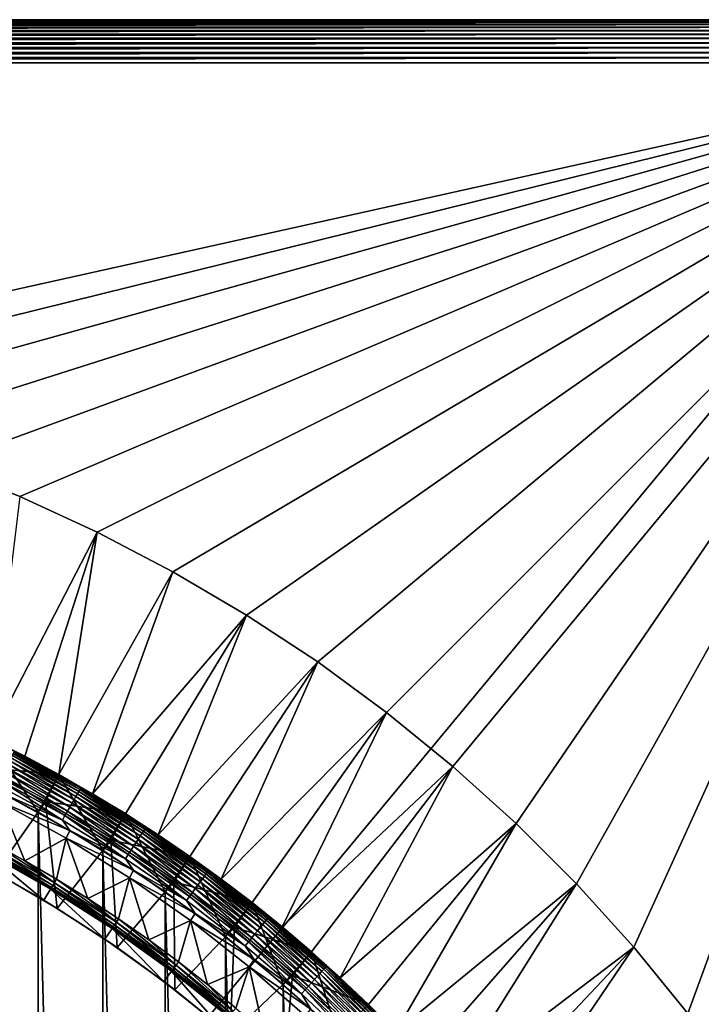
# Model space of a CAD drawing. Header units: metres. Extents: x -24 to 236, y -24 to 24.
# Tile 250 of 256: x 168 to 176, y 12 to 24. Entities that reach past the tile are written whole.
import ezdxf

# ---------------------------------------------------------------- set-up
doc = ezdxf.new("R2010")
doc.units = ezdxf.units.M
doc.layers.add('solid_10392024', color=7, linetype='CONTINUOUS')

msp = doc.modelspace()

# ---------------------------------------------------------------- linework, layer by layer
at = {"layer": 'solid_10392024'}
for points in [[(140.5, -23.5), (140.5, 23.5), (179.5, 23.5)], [(179.5, 23.5, 3.5), (179.5, 23.5), (140.5, 23.5)], [(179.5, -23.5), (140.5, -23.5), (179.5, 23.5)], [(140.5, 23.5, 3.5), (179.5, 23.5, 3.5), (140.5, 23.5)], [(140.5, 23.496433, 3.559608), (179.5, 23.5, 3.5), (140.5, 23.5, 3.5)], [(179.5, 23.496433, 3.559608), (179.5, 23.5, 3.5), (140.5, 23.496433, 3.559608)], [(179.5, 23.496433, 3.559608), (140.5, 23.496433, 3.559608), (140.5, 23.485615, 3.619071)], [(179.5, 23.485615, 3.619071), (179.5, 23.496433, 3.559608), (140.5, 23.485615, 3.619071)], [(179.5, 23.485615, 3.619071), (140.5, 23.485615, 3.619071), (140.5, 23.467701, 3.676794)], [(179.5, 23.467701, 3.676794), (179.5, 23.485615, 3.619071), (140.5, 23.467701, 3.676794)], [(179.5, 23.467701, 3.676794), (140.5, 23.467701, 3.676794), (140.5, 23.442953, 3.731934)], [(179.5, 23.442953, 3.731934), (179.5, 23.467701, 3.676794), (140.5, 23.442953, 3.731934)], [(179.5, 23.442953, 3.731934), (140.5, 23.442953, 3.731934), (140.5, 23.411732, 3.783684)], [(179.5, 23.411732, 3.783684), (179.5, 23.442953, 3.731934), (140.5, 23.411732, 3.783684)], [(179.5, 23.411732, 3.783684), (140.5, 23.411732, 3.783684), (140.5, 23.374496, 3.83129)], [(179.5, 23.374496, 3.83129), (179.5, 23.411732, 3.783684), (140.5, 23.374496, 3.83129)], [(179.5, 23.374496, 3.83129), (140.5, 23.374496, 3.83129), (140.5, 23.331787, 3.874055)], [(179.5, 23.331787, 3.874055), (179.5, 23.374496, 3.83129), (140.5, 23.331787, 3.874055)], [(179.5, 23.331787, 3.874055), (140.5, 23.331787, 3.874055), (140.5, 23.284231, 3.911355)], [(179.5, 23.284231, 3.911355), (179.5, 23.331787, 3.874055), (140.5, 23.284231, 3.911355)], [(179.5, 23.284231, 3.911355), (140.5, 23.284231, 3.911355), (140.5, 23.232523, 3.942644)], [(179.5, 23.232523, 3.942644), (179.5, 23.284231, 3.911355), (140.5, 23.232523, 3.942644)], [(179.5, 23.232523, 3.942644), (140.5, 23.232523, 3.942644), (140.5, 23.177416, 3.967465)], [(179.5, 23.177416, 3.967465), (179.5, 23.232523, 3.942644), (140.5, 23.177416, 3.967465)], [(179.5, 23.177416, 3.967465), (140.5, 23.177416, 3.967465), (140.5, 23.119717, 3.985456)], [(179.5, 23.119717, 3.985456), (179.5, 23.177416, 3.967465), (140.5, 23.119717, 3.985456)], [(179.5, 23.119717, 3.985456), (140.5, 23.119717, 3.985456), (140.5, 23.060268, 3.996354)], [(179.5, 23.060268, 3.996354), (179.5, 23.119717, 3.985456), (140.5, 23.060268, 3.996354)], [(179.5, 23.060268, 3.996354), (140.5, 23, 4), (179.5, 23, 4)], [(179.5, 23.060268, 3.996354), (140.5, 23.060268, 3.996354), (140.5, 23, 4)], [(162.960419, 19.324549, 4), (179.5, 23, 4), (140.5, 23, 4)], [(162.960419, 19.324549, 4), (163.935333, 19.149815, 4), (179.5, 23, 4)], [(163.935333, 19.149815, 4), (164.900192, 18.925922, 4), (179.5, 23, 4)], [(164.900192, 18.925922, 4), (165.852524, 18.653429, 4), (179.5, 23, 4)], [(165.852524, 18.653429, 4), (166.789871, 18.333033, 4), (179.5, 23, 4)], [(166.789871, 18.333033, 4), (167.709717, 17.965597, 4), (179.5, 23, 4)], [(167.709717, 17.965597, 4), (168.609726, 17.552065, 4), (179.5, 23, 4)], [(168.609726, 17.552065, 4), (169.48761, 17.093491, 4), (179.5, 23, 4)], [(169.48761, 17.093491, 4), (170.341187, 16.591028, 4), (179.5, 23, 4)], [(170.341187, 16.591028, 4), (171.168259, 16.045946, 4), (179.5, 23, 4)], [(171.168259, 16.045946, 4), (171.966705, 15.459634, 4), (179.5, 23, 4)], [(171.966705, 15.459634, 4), (172.734375, 14.833675, 4), (179.5, 23, 4)], [(172.734375, 14.833675, 4), (173.469315, 14.169675, 4), (179.5, 23, 4)], [(173.469315, 14.169675, 4), (174.169678, 13.469319, 4), (179.5, 23, 4)], [(174.169678, 13.469319, 4), (174.833679, 12.73438, 4), (179.5, 23, 4)], [(174.833679, 12.73438, 4), (175.459641, 11.966712, 4), (179.5, 23, 4)], [(175.459641, 11.966712, 4), (176.045944, 11.168262, 4), (179.5, 23, 4)], [(167.709686, 17.965609, 4.5), (167.709717, 17.965597, 4), (166.789871, 18.333033, 4)], [(167.368622, 15.153409, 7.2), (168.609711, 17.552074, 4.5), (167.709686, 17.965609, 4.5)], [(168.609711, 17.552074, 4.5), (167.709717, 17.965597, 4), (167.709686, 17.965609, 4.5)], [(168.609711, 17.552074, 4.5), (168.609726, 17.552065, 4), (167.709717, 17.965597, 4)], [(167.368622, 15.153409, 7.2), (167.769409, 14.951882, 7.2), (168.609711, 17.552074, 4.5)], [(167.769409, 14.951882, 7.2), (168.164688, 14.739758, 7.2), (168.609711, 17.552074, 4.5)], [(168.164688, 14.739758, 7.2), (169.487625, 17.093496, 4.5), (168.609711, 17.552074, 4.5)], [(169.487625, 17.093496, 4.5), (168.609726, 17.552065, 4), (168.609711, 17.552074, 4.5)], [(169.487625, 17.093496, 4.5), (169.48761, 17.093491, 4), (168.609726, 17.552065, 4)], [(168.164688, 14.739758, 7.2), (168.554169, 14.517186, 7.2), (169.487625, 17.093496, 4.5)], [(168.554169, 14.517186, 7.2), (170.341232, 16.591002, 4.5), (169.487625, 17.093496, 4.5)], [(170.341232, 16.591002, 4.5), (169.48761, 17.093491, 4), (169.487625, 17.093496, 4.5)], [(170.341232, 16.591002, 4.5), (170.341187, 16.591028, 4), (169.48761, 17.093491, 4)], [(168.554169, 14.517186, 7.2), (168.937592, 14.284325, 7.2), (170.341232, 16.591002, 4.5)], [(168.937592, 14.284325, 7.2), (169.314682, 14.04134, 7.2), (170.341232, 16.591002, 4.5)], [(169.314682, 14.04134, 7.2), (171.168335, 16.045895, 4.5), (170.341232, 16.591002, 4.5)], [(171.168335, 16.045895, 4.5), (171.168259, 16.045946, 4), (170.341187, 16.591028, 4)], [(171.168335, 16.045895, 4.5), (170.341187, 16.591028, 4), (170.341232, 16.591002, 4.5)], [(169.314682, 14.04134, 7.2), (169.685165, 13.788402, 7.2), (171.168335, 16.045895, 4.5)], [(169.685165, 13.788402, 7.2), (170.048798, 13.525691, 7.2), (171.168335, 16.045895, 4.5)], [(170.048798, 13.525691, 7.2), (171.96666, 15.459679, 4.5), (171.168335, 16.045895, 4.5)], [(171.96666, 15.459679, 4.5), (171.966705, 15.459634, 4), (171.168259, 16.045946, 4)], [(171.96666, 15.459679, 4.5), (171.168259, 16.045946, 4), (171.168335, 16.045895, 4.5)], [(170.048798, 13.525691, 7.2), (170.405289, 13.253394, 7.2), (171.96666, 15.459679, 4.5)], [(170.405289, 13.253394, 7.2), (170.75441, 12.971703, 7.2), (171.96666, 15.459679, 4.5)], [(170.75441, 12.971703, 7.2), (172.734299, 14.833749, 4.5), (171.96666, 15.459679, 4.5)], [(172.734299, 14.833749, 4.5), (171.966705, 15.459634, 4), (171.96666, 15.459679, 4.5)], [(172.734299, 14.833749, 4.5), (172.734375, 14.833675, 4), (171.966705, 15.459634, 4)], [(167.769409, 14.951882, 31.4), (167.368622, 15.153409, 7.2), (166.962631, 15.344196, 7.2)], [(166.962631, 15.344196, 31.4), (167.769409, 14.951882, 31.4), (166.962631, 15.344196, 7.2)], [(167.648117, 15.010283, 31.459608), (167.769409, 14.951882, 31.4), (166.962631, 15.344196, 31.4)], [(167.922241, 14.302468, 45.650002), (167.368744, 15.153356, 45.150002), (167.150024, 14.703731, 45.650002)], [(167.23204, 14.830615, 32.650002), (167.366119, 15.154625, 32.650002), (168.162323, 14.741063, 32.650002)], [(167.368744, 15.153356, 45.150002), (168.162323, 14.741063, 32.650002), (167.366119, 15.154625, 32.650002)], [(167.769409, 14.951882, 31.4), (167.769409, 14.951882, 7.2), (167.368622, 15.153409, 7.2)], [(167.368744, 15.153356, 45.150002), (168.164536, 14.73984, 45.150002), (168.162323, 14.741063, 32.650002)], [(167.922241, 14.302468, 45.650002), (168.164536, 14.73984, 45.150002), (167.368744, 15.153356, 45.150002)], [(167.62384, 14.96263, 31.631933), (168.396469, 14.543123, 31.631933), (167.635071, 14.984681, 31.576794)], [(167.635071, 14.984681, 31.576794), (168.408844, 14.564556, 31.576794), (167.643204, 15.000643, 31.519072)], [(168.396469, 14.543123, 31.631933), (168.408844, 14.564556, 31.576794), (167.635071, 14.984681, 31.576794)], [(167.643204, 15.000643, 31.519072), (168.417801, 14.58007, 31.519072), (167.648117, 15.010283, 31.459608)], [(168.408844, 14.564556, 31.576794), (168.417801, 14.58007, 31.519072), (167.643204, 15.000643, 31.519072)], [(167.648117, 15.010283, 31.459608), (168.423218, 14.58944, 31.459608), (167.769409, 14.951882, 31.4)], [(168.417801, 14.58007, 31.519072), (168.423218, 14.58944, 31.459608), (167.648117, 15.010283, 31.459608)], [(167.551788, 14.821209, 31.811354), (168.317108, 14.405666, 31.811354), (167.57338, 14.863582, 31.774055)], [(167.57338, 14.863582, 31.774055), (168.340897, 14.446852, 31.774055), (167.592758, 14.901635, 31.731291)], [(168.317108, 14.405666, 31.811354), (168.340897, 14.446852, 31.774055), (167.57338, 14.863582, 31.774055)], [(167.592758, 14.901635, 31.731291), (168.362244, 14.483838, 31.731291), (167.609665, 14.934813, 31.683683)], [(168.340897, 14.446852, 31.774055), (168.362244, 14.483838, 31.731291), (167.592758, 14.901635, 31.731291)], [(167.609665, 14.934813, 31.683683), (168.380859, 14.516086, 31.683683), (167.62384, 14.96263, 31.631933)], [(168.362244, 14.483838, 31.731291), (168.380859, 14.516086, 31.683683), (167.609665, 14.934813, 31.683683)], [(168.380859, 14.516086, 31.683683), (168.396469, 14.543123, 31.631933), (167.62384, 14.96263, 31.631933)], [(168.554169, 14.517186, 31.4), (168.164688, 14.739758, 7.2), (167.769409, 14.951882, 7.2)], [(167.769409, 14.951882, 31.4), (168.554169, 14.517186, 31.4), (167.769409, 14.951882, 7.2)], [(168.423218, 14.58944, 31.459608), (168.554169, 14.517186, 31.4), (167.769409, 14.951882, 31.4)], [(168.010498, 14.425051, 32.650002), (167.23204, 14.830615, 32.650002), (168.162323, 14.741063, 32.650002)], [(167.428589, 13.603901, 33.650002), (167.23204, 14.830615, 32.650002), (168.010498, 14.425051, 32.650002)], [(167.503296, 14.726035, 31.867466), (168.263702, 14.313162, 31.867466), (167.528305, 14.775135, 31.842644)], [(167.528305, 14.775135, 31.842644), (168.29126, 14.360886, 31.842644), (167.551788, 14.821209, 31.811354)], [(168.263702, 14.313162, 31.867466), (168.29126, 14.360886, 31.842644), (167.528305, 14.775135, 31.842644)], [(168.29126, 14.360886, 31.842644), (168.317108, 14.405666, 31.811354), (167.551788, 14.821209, 31.811354)], [(168.010498, 14.425051, 32.650002), (168.162323, 14.741063, 32.650002), (168.935532, 14.285612, 32.650002)], [(168.164536, 14.73984, 45.150002), (168.935532, 14.285612, 32.650002), (168.162323, 14.741063, 32.650002)], [(170.75441, 12.971703, 7.2), (171.095917, 12.680818, 7.2), (172.734299, 14.833749, 4.5)], [(171.095917, 12.680818, 7.2), (171.42955, 12.380944, 7.2), (172.734299, 14.833749, 4.5)], [(171.42955, 12.380944, 7.2), (173.469315, 14.169683, 4.5), (172.734299, 14.833749, 4.5)], [(173.469315, 14.169683, 4.5), (172.734375, 14.833675, 4), (172.734299, 14.833749, 4.5)], [(173.469315, 14.169683, 4.5), (173.469315, 14.169675, 4), (172.734375, 14.833675, 4)], [(167.922241, -14.302468, 45.650002), (167.922241, 14.302468, 45.650002), (167.150024, 14.703731, 45.650002)], [(167.150024, -14.703731, 45.650002), (167.922241, -14.302468, 45.650002), (167.150024, 14.703731, 45.650002)], [(167.450104, 14.621656, 31.896355), (168.205139, 14.211709, 31.896355), (167.477097, 14.674624, 31.885456)], [(167.477097, 14.674624, 31.885456), (168.234863, 14.263193, 31.885456), (167.503296, 14.726035, 31.867466)], [(168.205139, 14.211709, 31.896355), (168.234863, 14.263193, 31.885456), (167.477097, 14.674624, 31.885456)], [(168.234863, 14.263193, 31.885456), (168.263702, 14.313162, 31.867466), (167.503296, 14.726035, 31.867466)], [(168.672516, 13.860375, 45.650002), (168.164536, 14.73984, 45.150002), (167.922241, 14.302468, 45.650002)], [(168.164536, 14.73984, 45.150002), (168.937683, 14.284269, 45.150002), (168.935532, 14.285612, 32.650002)], [(168.672516, 13.860375, 45.650002), (168.937683, 14.284269, 45.150002), (168.164536, 14.73984, 45.150002)], [(168.554169, 14.517186, 31.4), (168.554169, 14.517186, 7.2), (168.164688, 14.739758, 7.2)], [(167.450104, 14.621656, 31.896355), (167.531235, 14.512166, 31.9), (168.205139, 14.211709, 31.896355)], [(168.362244, 14.483838, 31.731291), (169.10881, 14.026342, 31.731291), (168.380859, 14.516086, 31.683683)], [(168.380859, 14.516086, 31.683683), (169.129089, 14.057571, 31.683683), (168.396469, 14.543123, 31.631933)], [(169.10881, 14.026342, 31.731291), (169.129089, 14.057571, 31.683683), (168.380859, 14.516086, 31.683683)], [(168.396469, 14.543123, 31.631933), (169.146103, 14.083755, 31.631933), (168.408844, 14.564556, 31.576794)], [(169.129089, 14.057571, 31.683683), (169.146103, 14.083755, 31.631933), (168.396469, 14.543123, 31.631933)], [(168.408844, 14.564556, 31.576794), (169.159576, 14.10451, 31.576794), (168.417801, 14.58007, 31.519072)], [(169.146103, 14.083755, 31.631933), (169.159576, 14.10451, 31.576794), (168.408844, 14.564556, 31.576794)], [(168.417801, 14.58007, 31.519072), (169.169327, 14.119534, 31.519072), (168.423218, 14.58944, 31.459608)], [(169.159576, 14.10451, 31.576794), (169.169327, 14.119534, 31.519072), (168.417801, 14.58007, 31.519072)], [(168.423218, 14.58944, 31.459608), (169.175232, 14.128609, 31.459608), (168.554169, 14.517186, 31.4)], [(169.169327, 14.119534, 31.519072), (169.175232, 14.128609, 31.459608), (168.423218, 14.58944, 31.459608)], [(169.314682, 14.04134, 31.4), (168.937592, 14.284325, 7.2), (168.554169, 14.517186, 7.2)], [(168.554169, 14.517186, 31.4), (169.314682, 14.04134, 31.4), (168.554169, 14.517186, 7.2)], [(169.175232, 14.128609, 31.459608), (169.314682, 14.04134, 31.4), (168.554169, 14.517186, 31.4)], [(167.393341, 13.945332, 31.092821), (167.768265, 13.74001, 31.092821), (167.492752, 14.419477, 31.9)], [(168.146118, 13.186762, 33.650002), (167.428589, 13.603901, 33.650002), (168.010498, 14.425051, 32.650002)], [(167.492752, 14.419477, 31.9), (168.293182, 14.09061, 31.9), (167.531235, 14.512166, 31.9)], [(167.492752, 14.419477, 31.9), (168.24939, 14.000347, 31.9), (168.293182, 14.09061, 31.9)], [(167.768265, 13.74001, 31.092821), (168.24939, 14.000347, 31.9), (167.492752, 14.419477, 31.9)], [(168.205139, 14.211709, 31.896355), (167.531235, 14.512166, 31.9), (168.293182, 14.09061, 31.9)], [(168.7659, 13.978873, 32.650002), (168.010498, 14.425051, 32.650002), (168.935532, 14.285612, 32.650002)], [(168.146118, 13.186762, 33.650002), (168.010498, 14.425051, 32.650002), (168.7659, 13.978873, 32.650002)], [(168.29126, 14.360886, 31.842644), (169.031494, 13.907273, 31.842644), (168.317108, 14.405666, 31.811354)], [(168.317108, 14.405666, 31.811354), (169.059647, 13.95064, 31.811354), (168.340897, 14.446852, 31.774055)], [(169.031494, 13.907273, 31.842644), (169.059647, 13.95064, 31.811354), (168.317108, 14.405666, 31.811354)], [(168.340897, 14.446852, 31.774055), (169.085556, 13.990524, 31.774055), (168.362244, 14.483838, 31.731291)], [(169.059647, 13.95064, 31.811354), (169.085556, 13.990524, 31.774055), (168.340897, 14.446852, 31.774055)], [(169.085556, 13.990524, 31.774055), (169.10881, 14.026342, 31.731291), (168.362244, 14.483838, 31.731291)], [(168.672516, -13.860375, 45.650002), (168.672516, 13.860375, 45.650002), (167.922241, 14.302468, 45.650002)], [(167.922241, -14.302468, 45.650002), (168.672516, -13.860375, 45.650002), (167.922241, 14.302468, 45.650002)], [(168.234863, 14.263193, 31.885456), (168.970047, 13.812667, 31.885456), (168.263702, 14.313162, 31.867466)], [(168.263702, 14.313162, 31.867466), (169.00148, 13.861057, 31.867466), (168.29126, 14.360886, 31.842644)], [(168.970047, 13.812667, 31.885456), (169.00148, 13.861057, 31.867466), (168.263702, 14.313162, 31.867466)], [(169.00148, 13.861057, 31.867466), (169.031494, 13.907273, 31.842644), (168.29126, 14.360886, 31.842644)], [(169.397766, 13.379261, 45.650002), (168.937683, 14.284269, 45.150002), (168.672516, 13.860375, 45.650002)], [(168.7659, 13.978873, 32.650002), (168.935532, 14.285612, 32.650002), (169.683289, 13.78972, 32.650002)], [(168.937683, 14.284269, 45.150002), (169.683289, 13.78972, 32.650002), (168.935532, 14.285612, 32.650002)], [(169.314682, 14.04134, 31.4), (169.314682, 14.04134, 7.2), (168.937592, 14.284325, 7.2)], [(168.937683, 14.284269, 45.150002), (169.685104, 13.78845, 45.150002), (169.683289, 13.78972, 32.650002)], [(169.397766, 13.379261, 45.650002), (169.685104, 13.78845, 45.150002), (168.937683, 14.284269, 45.150002)], [(168.205139, 14.211709, 31.896355), (168.937668, 13.762809, 31.896355), (168.234863, 14.263193, 31.885456)], [(168.205139, 14.211709, 31.896355), (168.293182, 14.09061, 31.9), (168.937668, 13.762809, 31.896355)], [(168.937668, 13.762809, 31.896355), (168.970047, 13.812667, 31.885456), (168.234863, 14.263193, 31.885456)], [(171.42955, 12.380944, 7.2), (171.755096, 12.072296, 7.2), (173.469315, 14.169683, 4.5)], [(171.755096, 12.072296, 7.2), (172.072296, 11.755091, 7.2), (173.469315, 14.169683, 4.5)], [(172.072296, 11.755091, 7.2), (174.169724, 13.46928, 4.5), (173.469315, 14.169683, 4.5)], [(174.169724, 13.46928, 4.5), (173.469315, 14.169675, 4), (173.469315, 14.169683, 4.5)], [(174.169724, 13.46928, 4.5), (174.169678, 13.469319, 4), (173.469315, 14.169675, 4)], [(168.24939, 14.000347, 31.9), (169.031799, 13.628978, 31.9), (168.293182, 14.09061, 31.9)], [(168.937668, 13.762809, 31.896355), (168.293182, 14.09061, 31.9), (169.031799, 13.628978, 31.9)], [(169.10881, 14.026342, 31.731291), (169.830414, 13.530401, 31.731291), (169.129089, 14.057571, 31.683683)], [(169.129089, 14.057571, 31.683683), (169.852295, 13.560526, 31.683683), (169.146103, 14.083755, 31.631933)], [(169.830414, 13.530401, 31.731291), (169.852295, 13.560526, 31.683683), (169.129089, 14.057571, 31.683683)], [(169.146103, 14.083755, 31.631933), (169.870651, 13.585784, 31.631933), (169.159576, 14.10451, 31.576794)], [(169.852295, 13.560526, 31.683683), (169.870651, 13.585784, 31.631933), (169.146103, 14.083755, 31.631933)], [(169.159576, 14.10451, 31.576794), (169.885193, 13.605805, 31.576794), (169.169327, 14.119534, 31.519072)], [(169.870651, 13.585784, 31.631933), (169.885193, 13.605805, 31.576794), (169.159576, 14.10451, 31.576794)], [(169.169327, 14.119534, 31.519072), (169.895721, 13.620298, 31.519072), (169.175232, 14.128609, 31.459608)], [(169.885193, 13.605805, 31.576794), (169.895721, 13.620298, 31.519072), (169.169327, 14.119534, 31.519072)], [(169.175232, 14.128609, 31.459608), (169.902084, 13.629051, 31.459608), (169.314682, 14.04134, 31.4)], [(169.895721, 13.620298, 31.519072), (169.902084, 13.629051, 31.459608), (169.175232, 14.128609, 31.459608)], [(168.113052, 13.484003, 30.999844), (167.393341, 13.945332, 31.092821), (167.371155, 13.90346, 30.999844)], [(168.113052, 13.484003, 30.999844), (167.768265, 13.74001, 31.092821), (167.393341, 13.945332, 31.092821)], [(167.768265, 13.74001, 31.092821), (168.137482, 13.524612, 31.092821), (168.24939, 14.000347, 31.9)], [(168.137482, 13.524612, 31.092821), (168.500748, 13.299294, 31.092821), (168.24939, 14.000347, 31.9)], [(168.840256, 12.73184, 33.650002), (168.146118, 13.186762, 33.650002), (168.7659, 13.978873, 32.650002)], [(168.24939, 14.000347, 31.9), (168.983109, 13.541283, 31.9), (169.031799, 13.628978, 31.9)], [(168.500748, 13.299294, 31.092821), (168.983109, 13.541283, 31.9), (168.24939, 14.000347, 31.9)], [(169.49704, 13.492816, 32.650002), (168.7659, 13.978873, 32.650002), (169.683289, 13.78972, 32.650002)], [(168.840256, 12.73184, 33.650002), (168.7659, 13.978873, 32.650002), (169.49704, 13.492816, 32.650002)], [(169.031494, 13.907273, 31.842644), (169.746964, 13.415543, 31.842644), (169.059647, 13.95064, 31.811354)], [(169.059647, 13.95064, 31.811354), (169.777359, 13.457376, 31.811354), (169.085556, 13.990524, 31.774055)], [(169.746964, 13.415543, 31.842644), (169.777359, 13.457376, 31.811354), (169.059647, 13.95064, 31.811354)], [(169.085556, 13.990524, 31.774055), (169.805313, 13.49585, 31.774055), (169.10881, 14.026342, 31.731291)], [(169.777359, 13.457376, 31.811354), (169.805313, 13.49585, 31.774055), (169.085556, 13.990524, 31.774055)], [(169.805313, 13.49585, 31.774055), (169.830414, 13.530401, 31.731291), (169.10881, 14.026342, 31.731291)], [(170.048798, 13.525691, 31.4), (169.685165, 13.788402, 7.2), (169.314682, 14.04134, 7.2)], [(169.314682, 14.04134, 31.4), (170.048798, 13.525691, 31.4), (169.314682, 14.04134, 7.2)], [(169.902084, 13.629051, 31.459608), (170.048798, 13.525691, 31.4), (169.314682, 14.04134, 31.4)], [(167.991257, 13.281178, 30.592821), (167.330612, 13.826949, 30.592821), (167.260193, 13.694507, 30.592821)], [(167.33316, 13.831803, 30.69735), (167.330612, 13.826949, 30.592821), (168.06839, 13.409826, 30.592821)], [(167.991257, 13.281178, 30.592821), (168.06839, 13.409826, 30.592821), (167.330612, 13.826949, 30.592821)], [(167.340836, 13.84629, 30.800835), (167.33316, 13.831803, 30.69735), (168.071243, 13.414509, 30.69735)], [(168.071243, 13.414509, 30.69735), (167.33316, 13.831803, 30.69735), (168.06839, 13.409826, 30.592821)], [(167.353546, 13.870263, 30.902037), (167.340836, 13.84629, 30.800835), (168.079697, 13.428557, 30.800835)], [(168.079697, 13.428557, 30.800835), (167.340836, 13.84629, 30.800835), (168.071243, 13.414509, 30.69735)], [(167.371155, 13.90346, 30.999844), (167.353546, 13.870263, 30.902037), (168.093689, 13.451808, 30.902037)], [(168.093689, 13.451808, 30.902037), (167.353546, 13.870263, 30.902037), (168.079697, 13.428557, 30.800835)], [(168.113052, 13.484003, 30.999844), (167.371155, 13.90346, 30.999844), (168.093689, 13.451808, 30.902037)], [(169.397766, -13.379261, 45.650002), (169.397766, 13.379261, 45.650002), (168.672516, 13.860375, 45.650002)], [(168.672516, -13.860375, 45.650002), (169.397766, -13.379261, 45.650002), (168.672516, 13.860375, 45.650002)], [(168.970047, 13.812667, 31.885456), (169.680664, 13.324281, 31.885456), (169.00148, 13.861057, 31.867466)], [(169.00148, 13.861057, 31.867466), (169.714569, 13.37096, 31.867466), (169.031494, 13.907273, 31.842644)], [(169.680664, 13.324281, 31.885456), (169.714569, 13.37096, 31.867466), (169.00148, 13.861057, 31.867466)], [(169.714569, 13.37096, 31.867466), (169.746964, 13.415543, 31.842644), (169.031494, 13.907273, 31.842644)], [(168.113052, 13.484003, 30.999844), (168.137482, 13.524612, 31.092821), (167.768265, 13.74001, 31.092821)], [(168.937668, 13.762809, 31.896355), (169.645706, 13.276186, 31.896355), (168.970047, 13.812667, 31.885456)], [(168.937668, 13.762809, 31.896355), (169.031799, 13.628978, 31.9), (169.645706, 13.276186, 31.896355)], [(169.645706, 13.276186, 31.896355), (169.680664, 13.324281, 31.885456), (168.970047, 13.812667, 31.885456)], [(170.096527, 12.860106, 45.650002), (169.685104, 13.78845, 45.150002), (169.397766, 13.379261, 45.650002)], [(169.49704, 13.492816, 32.650002), (169.683289, 13.78972, 32.650002), (170.40358, 13.254736, 32.650002)], [(169.685104, 13.78845, 45.150002), (170.40358, 13.254736, 32.650002), (169.683289, 13.78972, 32.650002)], [(169.685104, 13.78845, 45.150002), (170.405273, 13.253407, 45.150002), (170.40358, 13.254736, 32.650002)], [(170.096527, 12.860106, 45.650002), (170.405273, 13.253407, 45.150002), (169.685104, 13.78845, 45.150002)], [(170.048798, 13.525691, 31.4), (170.048798, 13.525691, 7.2), (169.685165, 13.788402, 7.2)], [(167.991257, 13.281178, 30.592821), (167.260193, 13.694507, 30.592821), (167.428589, 13.603901, 33.650002)], [(167.991257, 13.281178, 30.592821), (167.428589, 13.603901, 33.650002), (168.146118, 13.186762, 33.650002)], [(168.983109, 13.541283, 31.9), (169.744797, 13.128646, 31.9), (169.031799, 13.628978, 31.9)], [(169.645706, 13.276186, 31.896355), (169.031799, 13.628978, 31.9), (169.744797, 13.128646, 31.9)], [(169.870651, 13.585784, 31.631933), (170.568146, 13.050575, 31.631933), (169.885193, 13.605805, 31.576794)], [(169.885193, 13.605805, 31.576794), (170.583725, 13.069808, 31.576794), (169.895721, 13.620298, 31.519072)], [(170.568146, 13.050575, 31.631933), (170.583725, 13.069808, 31.576794), (169.885193, 13.605805, 31.576794)], [(169.895721, 13.620298, 31.519072), (170.595001, 13.083731, 31.519072), (169.902084, 13.629051, 31.459608)], [(170.583725, 13.069808, 31.576794), (170.595001, 13.083731, 31.519072), (169.895721, 13.620298, 31.519072)], [(169.902084, 13.629051, 31.459608), (170.601807, 13.092138, 31.459608), (170.048798, 13.525691, 31.4)], [(170.595001, 13.083731, 31.519072), (170.601807, 13.092138, 31.459608), (169.902084, 13.629051, 31.459608)], [(168.113052, 13.484003, 30.999844), (168.093689, 13.451808, 30.902037), (168.810074, 12.993896, 30.902037)], [(168.831161, 13.024996, 30.999844), (168.137482, 13.524612, 31.092821), (168.113052, 13.484003, 30.999844)], [(168.831161, 13.024996, 30.999844), (168.113052, 13.484003, 30.999844), (168.810074, 12.993896, 30.902037)], [(168.831161, 13.024996, 30.999844), (168.500748, 13.299294, 31.092821), (168.137482, 13.524612, 31.092821)], [(168.500748, 13.299294, 31.092821), (168.857758, 13.064222, 31.092821), (168.983109, 13.541283, 31.9)], [(169.508987, 12.240474, 33.650002), (168.840256, 12.73184, 33.650002), (169.49704, 13.492816, 32.650002)], [(168.857758, 13.064222, 31.092821), (169.208282, 12.819569, 31.092821), (168.983109, 13.541283, 31.9)], [(168.983109, 13.541283, 31.9), (169.690857, 13.044147, 31.9), (169.744797, 13.128646, 31.9)], [(169.208282, 12.819569, 31.092821), (169.690857, 13.044147, 31.9), (168.983109, 13.541283, 31.9)], [(170.200882, 12.968891, 32.650002), (169.49704, 13.492816, 32.650002), (170.40358, 13.254736, 32.650002)], [(169.508987, 12.240474, 33.650002), (169.49704, 13.492816, 32.650002), (170.200882, 12.968891, 32.650002)], [(169.777359, 13.457376, 31.811354), (170.468262, 12.927226, 31.811354), (169.805313, 13.49585, 31.774055)], [(169.805313, 13.49585, 31.774055), (170.498184, 12.964184, 31.774055), (169.830414, 13.530401, 31.731291)], [(170.468262, 12.927226, 31.811354), (170.498184, 12.964184, 31.774055), (169.805313, 13.49585, 31.774055)], [(169.830414, 13.530401, 31.731291), (170.52507, 12.997375, 31.731291), (169.852295, 13.560526, 31.683683)], [(170.498184, 12.964184, 31.774055), (170.52507, 12.997375, 31.731291), (169.830414, 13.530401, 31.731291)], [(169.852295, 13.560526, 31.683683), (170.548492, 13.026312, 31.683683), (169.870651, 13.585784, 31.631933)], [(170.52507, 12.997375, 31.731291), (170.548492, 13.026312, 31.683683), (169.852295, 13.560526, 31.683683)], [(170.548492, 13.026312, 31.683683), (170.568146, 13.050575, 31.631933), (169.870651, 13.585784, 31.631933)], [(170.75441, 12.971703, 31.4), (170.405289, 13.253394, 7.2), (170.048798, 13.525691, 7.2)], [(170.048798, 13.525691, 31.4), (170.75441, 12.971703, 31.4), (170.048798, 13.525691, 7.2)], [(170.601807, 13.092138, 31.459608), (170.75441, 12.971703, 31.4), (170.048798, 13.525691, 31.4)], [(168.698349, 12.82922, 30.592821), (168.06839, 13.409826, 30.592821), (167.991257, 13.281178, 30.592821)], [(168.071243, 13.414509, 30.69735), (168.06839, 13.409826, 30.592821), (168.782516, 12.953371, 30.592821)], [(168.698349, 12.82922, 30.592821), (168.782516, 12.953371, 30.592821), (168.06839, 13.409826, 30.592821)], [(168.079697, 13.428557, 30.800835), (168.071243, 13.414509, 30.69735), (168.785645, 12.957867, 30.69735)], [(168.785645, 12.957867, 30.69735), (168.071243, 13.414509, 30.69735), (168.782516, 12.953371, 30.592821)], [(168.093689, 13.451808, 30.902037), (168.079697, 13.428557, 30.800835), (168.794846, 12.971437, 30.800835)], [(168.794846, 12.971437, 30.800835), (168.079697, 13.428557, 30.800835), (168.785645, 12.957867, 30.69735)], [(168.810074, 12.993896, 30.902037), (168.093689, 13.451808, 30.902037), (168.794846, 12.971437, 30.800835)], [(170.096527, -12.860106, 45.650002), (170.096527, 12.860106, 45.650002), (169.397766, 13.379261, 45.650002)], [(169.397766, -13.379261, 45.650002), (170.096527, -12.860106, 45.650002), (169.397766, 13.379261, 45.650002)], [(169.680664, 13.324281, 31.885456), (170.364731, 12.799374, 31.885456), (169.714569, 13.37096, 31.867466)], [(169.714569, 13.37096, 31.867466), (170.401047, 12.844214, 31.867466), (169.746964, 13.415543, 31.842644)], [(170.364731, 12.799374, 31.885456), (170.401047, 12.844214, 31.867466), (169.714569, 13.37096, 31.867466)], [(169.746964, 13.415543, 31.842644), (170.435715, 12.88704, 31.842644), (169.777359, 13.457376, 31.811354)], [(170.401047, 12.844214, 31.867466), (170.435715, 12.88704, 31.842644), (169.746964, 13.415543, 31.842644)], [(170.435715, 12.88704, 31.842644), (170.468262, 12.927226, 31.811354), (169.777359, 13.457376, 31.811354)], [(172.072296, 11.755091, 7.2), (172.380951, 11.429554, 7.2), (174.169724, 13.46928, 4.5)], [(172.380951, 11.429554, 7.2), (172.680817, 11.095917, 7.2), (174.169724, 13.46928, 4.5)], [(172.680817, 11.095917, 7.2), (174.833694, 12.734358, 4.5), (174.169724, 13.46928, 4.5)], [(174.833694, 12.734358, 4.5), (174.833679, 12.73438, 4), (174.169678, 13.469319, 4)], [(174.833694, 12.734358, 4.5), (174.169678, 13.469319, 4), (174.169724, 13.46928, 4.5)], [(168.698349, 12.82922, 30.592821), (167.991257, 13.281178, 30.592821), (168.146118, 13.186762, 33.650002)], [(168.831161, 13.024996, 30.999844), (168.857758, 13.064222, 31.092821), (168.500748, 13.299294, 31.092821)], [(169.645706, 13.276186, 31.896355), (170.327316, 12.753174, 31.896355), (169.680664, 13.324281, 31.885456)], [(169.645706, 13.276186, 31.896355), (169.744797, 13.128646, 31.9), (170.327316, 12.753174, 31.896355)], [(170.327316, 12.753174, 31.896355), (170.364731, 12.799374, 31.885456), (169.680664, 13.324281, 31.885456)], [(168.698349, 12.82922, 30.592821), (168.146118, 13.186762, 33.650002), (168.840256, 12.73184, 33.650002)], [(170.766663, 12.304524, 45.650002), (170.405273, 13.253407, 45.150002), (170.096527, 12.860106, 45.650002)], [(170.200882, 12.968891, 32.650002), (170.40358, 13.254736, 32.650002), (171.094391, 12.682141, 32.650002)], [(170.405273, 13.253407, 45.150002), (171.094391, 12.682141, 32.650002), (170.40358, 13.254736, 32.650002)], [(170.405273, 13.253407, 45.150002), (171.095932, 12.680799, 45.150002), (171.094391, 12.682141, 32.650002)], [(170.766663, 12.304524, 45.650002), (171.095932, 12.680799, 45.150002), (170.405273, 13.253407, 45.150002)], [(170.75441, 12.971703, 31.4), (170.75441, 12.971703, 7.2), (170.405289, 13.253394, 7.2)], [(169.523376, 12.527784, 30.999844), (168.857758, 13.064222, 31.092821), (168.831161, 13.024996, 30.999844)], [(169.523376, 12.527784, 30.999844), (169.208282, 12.819569, 31.092821), (168.857758, 13.064222, 31.092821)], [(169.208282, 12.819569, 31.092821), (169.552048, 12.565513, 31.092821), (169.690857, 13.044147, 31.9)], [(169.552048, 12.565513, 31.092821), (169.888824, 12.302241, 31.092821), (169.690857, 13.044147, 31.9)], [(169.690857, 13.044147, 31.9), (170.430099, 12.591088, 31.9), (169.744797, 13.128646, 31.9)], [(169.690857, 13.044147, 31.9), (170.371475, 12.509792, 31.9), (170.430099, 12.591088, 31.9)], [(169.888824, 12.302241, 31.092821), (170.371475, 12.509792, 31.9), (169.690857, 13.044147, 31.9)], [(170.327316, 12.753174, 31.896355), (169.744797, 13.128646, 31.9), (170.430099, 12.591088, 31.9)], [(170.548492, 13.026312, 31.683683), (171.21579, 12.456394, 31.683683), (170.568146, 13.050575, 31.631933)], [(170.568146, 13.050575, 31.631933), (171.236679, 12.479596, 31.631933), (170.583725, 13.069808, 31.576794)], [(171.21579, 12.456394, 31.683683), (171.236679, 12.479596, 31.631933), (170.568146, 13.050575, 31.631933)], [(170.583725, 13.069808, 31.576794), (171.253235, 12.497987, 31.576794), (170.595001, 13.083731, 31.519072)], [(171.236679, 12.479596, 31.631933), (171.253235, 12.497987, 31.576794), (170.583725, 13.069808, 31.576794)], [(170.595001, 13.083731, 31.519072), (171.265228, 12.5113, 31.519072), (170.601807, 13.092138, 31.459608)], [(171.253235, 12.497987, 31.576794), (171.265228, 12.5113, 31.519072), (170.595001, 13.083731, 31.519072)], [(170.601807, 13.092138, 31.459608), (171.272461, 12.519341, 31.459608), (170.75441, 12.971703, 31.4)], [(171.265228, 12.5113, 31.519072), (171.272461, 12.519341, 31.459608), (170.601807, 13.092138, 31.459608)], [(169.38028, 12.339368, 30.592821), (168.782516, 12.953371, 30.592821), (168.698349, 12.82922, 30.592821)], [(168.785645, 12.957867, 30.69735), (168.782516, 12.953371, 30.592821), (169.470917, 12.4589, 30.592821)], [(169.38028, 12.339368, 30.592821), (169.470917, 12.4589, 30.592821), (168.782516, 12.953371, 30.592821)], [(168.794846, 12.971437, 30.800835), (168.785645, 12.957867, 30.69735), (169.474289, 12.463218, 30.69735)], [(169.474289, 12.463218, 30.69735), (168.785645, 12.957867, 30.69735), (169.470917, 12.4589, 30.592821)], [(168.810074, 12.993896, 30.902037), (168.794846, 12.971437, 30.800835), (169.484207, 12.476271, 30.800835)], [(169.484207, 12.476271, 30.800835), (168.794846, 12.971437, 30.800835), (169.474289, 12.463218, 30.69735)], [(168.831161, 13.024996, 30.999844), (168.810074, 12.993896, 30.902037), (169.500641, 12.497871, 30.902037)], [(169.500641, 12.497871, 30.902037), (168.810074, 12.993896, 30.902037), (169.484207, 12.476271, 30.800835)], [(169.523376, 12.527784, 30.999844), (168.831161, 13.024996, 30.999844), (169.500641, 12.497871, 30.902037)], [(170.150574, 11.713918, 33.650002), (169.508987, 12.240474, 33.650002), (170.200882, 12.968891, 32.650002)], [(170.150574, 11.713918, 33.650002), (170.200882, 12.968891, 32.650002), (170.875992, 12.408164, 32.650002)], [(170.875992, 12.408164, 32.650002), (170.200882, 12.968891, 32.650002), (171.094391, 12.682141, 32.650002)], [(170.435715, 12.88704, 31.842644), (171.095871, 12.323215, 31.842644), (170.468262, 12.927226, 31.811354)], [(170.468262, 12.927226, 31.811354), (171.130478, 12.361643, 31.811354), (170.498184, 12.964184, 31.774055)], [(171.095871, 12.323215, 31.842644), (171.130478, 12.361643, 31.811354), (170.468262, 12.927226, 31.811354)], [(170.498184, 12.964184, 31.774055), (171.162292, 12.396984, 31.774055), (170.52507, 12.997375, 31.731291)], [(171.130478, 12.361643, 31.811354), (171.162292, 12.396984, 31.774055), (170.498184, 12.964184, 31.774055)], [(170.52507, 12.997375, 31.731291), (171.190872, 12.428722, 31.731291), (170.548492, 13.026312, 31.683683)], [(171.162292, 12.396984, 31.774055), (171.190872, 12.428722, 31.731291), (170.52507, 12.997375, 31.731291)], [(171.190872, 12.428722, 31.731291), (171.21579, 12.456394, 31.683683), (170.548492, 13.026312, 31.683683)], [(171.42955, 12.380944, 31.4), (171.095917, 12.680818, 7.2), (170.75441, 12.971703, 7.2)], [(170.75441, 12.971703, 31.4), (171.42955, 12.380944, 31.4), (170.75441, 12.971703, 7.2)], [(171.272461, 12.519341, 31.459608), (171.42955, 12.380944, 31.4), (170.75441, 12.971703, 31.4)], [(169.38028, 12.339368, 30.592821), (168.698349, 12.82922, 30.592821), (168.840256, 12.73184, 33.650002)], [(169.523376, 12.527784, 30.999844), (169.552048, 12.565513, 31.092821), (169.208282, 12.819569, 31.092821)], [(170.766663, -12.304524, 45.650002), (170.766663, 12.304524, 45.650002), (170.096527, 12.860106, 45.650002)], [(170.096527, -12.860106, 45.650002), (170.766663, -12.304524, 45.650002), (170.096527, 12.860106, 45.650002)], [(170.327316, 12.753174, 31.896355), (170.980606, 12.195206, 31.896355), (170.364731, 12.799374, 31.885456)], [(170.364731, 12.799374, 31.885456), (171.020386, 12.239385, 31.885456), (170.401047, 12.844214, 31.867466)], [(170.980606, 12.195206, 31.896355), (171.020386, 12.239385, 31.885456), (170.364731, 12.799374, 31.885456)], [(170.401047, 12.844214, 31.867466), (171.059006, 12.282263, 31.867466), (170.435715, 12.88704, 31.842644)], [(171.020386, 12.239385, 31.885456), (171.059006, 12.282263, 31.867466), (170.401047, 12.844214, 31.867466)], [(171.059006, 12.282263, 31.867466), (171.095871, 12.323215, 31.842644), (170.435715, 12.88704, 31.842644)], [(169.38028, 12.339368, 30.592821), (168.840256, 12.73184, 33.650002), (169.508987, 12.240474, 33.650002)], [(170.327316, 12.753174, 31.896355), (170.430099, 12.591088, 31.9), (170.980606, 12.195206, 31.896355)], [(172.680817, 11.095917, 7.2), (172.97171, 10.754415, 7.2), (174.833694, 12.734358, 4.5)], [(172.97171, 10.754415, 7.2), (173.253387, 10.40529, 7.2), (174.833694, 12.734358, 4.5)], [(173.253387, 10.40529, 7.2), (175.459641, 11.966701, 4.5), (174.833694, 12.734358, 4.5)], [(175.459641, 11.966701, 4.5), (175.459641, 11.966712, 4), (174.833679, 12.73438, 4)], [(175.459641, 11.966701, 4.5), (174.833679, 12.73438, 4), (174.833694, 12.734358, 4.5)], [(170.371475, 12.509792, 31.9), (171.085754, 12.017838, 31.9), (170.430099, 12.591088, 31.9)], [(170.980606, 12.195206, 31.896355), (170.430099, 12.591088, 31.9), (171.085754, 12.017838, 31.9)], [(171.406204, 11.714132, 45.650002), (171.095932, 12.680799, 45.150002), (170.766663, 12.304524, 45.650002)], [(170.875992, 12.408164, 32.650002), (171.094391, 12.682141, 32.650002), (171.753693, 12.073656, 32.650002)], [(171.095932, 12.680799, 45.150002), (171.753693, 12.073656, 32.650002), (171.094391, 12.682141, 32.650002)], [(171.42955, 12.380944, 31.4), (171.42955, 12.380944, 7.2), (171.095917, 12.680818, 7.2)], [(171.095932, 12.680799, 45.150002), (171.755066, 12.072324, 45.150002), (171.753693, 12.073656, 32.650002)], [(171.406204, 11.714132, 45.650002), (171.755066, 12.072324, 45.150002), (171.095932, 12.680799, 45.150002)], [(170.034485, 11.813512, 30.592821), (169.470917, 12.4589, 30.592821), (169.38028, 12.339368, 30.592821)], [(169.474289, 12.463218, 30.69735), (169.470917, 12.4589, 30.592821), (170.131592, 11.927839, 30.592821)], [(170.034485, 11.813512, 30.592821), (170.131592, 11.927839, 30.592821), (169.470917, 12.4589, 30.592821)], [(169.484207, 12.476271, 30.800835), (169.474289, 12.463218, 30.69735), (170.135147, 11.932012, 30.69735)], [(170.135147, 11.932012, 30.69735), (169.474289, 12.463218, 30.69735), (170.131592, 11.927839, 30.592821)], [(169.500641, 12.497871, 30.902037), (169.484207, 12.476271, 30.800835), (170.145752, 11.944508, 30.800835)], [(170.145752, 11.944508, 30.800835), (169.484207, 12.476271, 30.800835), (170.135147, 11.932012, 30.69735)], [(169.523376, 12.527784, 30.999844), (169.500641, 12.497871, 30.902037), (170.16333, 11.965188, 30.902037)], [(170.16333, 11.965188, 30.902037), (169.500641, 12.497871, 30.902037), (170.145752, 11.944508, 30.800835)], [(170.187653, 11.993826, 30.999844), (169.552048, 12.565513, 31.092821), (169.523376, 12.527784, 30.999844)], [(170.187653, 11.993826, 30.999844), (169.523376, 12.527784, 30.999844), (170.16333, 11.965188, 30.902037)], [(170.187653, 11.993826, 30.999844), (169.888824, 12.302241, 31.092821), (169.552048, 12.565513, 31.092821)], [(169.888824, 12.302241, 31.092821), (170.218323, 12.029946, 31.092821), (170.371475, 12.509792, 31.9)], [(170.218323, 12.029946, 31.092821), (170.540344, 11.748829, 31.092821), (170.371475, 12.509792, 31.9)], [(170.371475, 12.509792, 31.9), (171.022705, 11.939938, 31.9), (171.085754, 12.017838, 31.9)], [(170.540344, 11.748829, 31.092821), (171.022705, 11.939938, 31.9), (170.371475, 12.509792, 31.9)], [(171.190872, 12.428722, 31.731291), (171.826004, 11.826004, 31.731291), (171.21579, 12.456394, 31.683683)], [(171.21579, 12.456394, 31.683683), (171.852341, 11.852334, 31.683683), (171.236679, 12.479596, 31.631933)], [(171.826004, 11.826004, 31.731291), (171.852341, 11.852334, 31.683683), (171.21579, 12.456394, 31.683683)], [(171.236679, 12.479596, 31.631933), (171.874405, 11.874411, 31.631933), (171.253235, 12.497987, 31.576794)], [(171.852341, 11.852334, 31.683683), (171.874405, 11.874411, 31.631933), (171.236679, 12.479596, 31.631933)], [(171.253235, 12.497987, 31.576794), (171.891907, 11.891911, 31.576794), (171.265228, 12.5113, 31.519072)], [(171.874405, 11.874411, 31.631933), (171.891907, 11.891911, 31.576794), (171.253235, 12.497987, 31.576794)], [(171.265228, 12.5113, 31.519072), (171.904572, 11.904577, 31.519072), (171.272461, 12.519341, 31.459608)], [(171.891907, 11.891911, 31.576794), (171.904572, 11.904577, 31.519072), (171.265228, 12.5113, 31.519072)], [(171.272461, 12.519341, 31.459608), (171.912231, 11.912228, 31.459608), (171.42955, 12.380944, 31.4)], [(171.904572, 11.904577, 31.519072), (171.912231, 11.912228, 31.459608), (171.272461, 12.519341, 31.459608)], [(170.76297, 11.153852, 33.650002), (170.150574, 11.713918, 33.650002), (170.875992, 12.408164, 32.650002)], [(170.76297, 11.153852, 33.650002), (170.875992, 12.408164, 32.650002), (171.520355, 11.812342, 32.650002)], [(171.520355, 11.812342, 32.650002), (170.875992, 12.408164, 32.650002), (171.753693, 12.073656, 32.650002)], [(171.095871, 12.323215, 31.842644), (171.725616, 11.725614, 31.842644), (171.130478, 12.361643, 31.811354)], [(171.130478, 12.361643, 31.811354), (171.762177, 11.762177, 31.811354), (171.162292, 12.396984, 31.774055)], [(171.725616, 11.725614, 31.842644), (171.762177, 11.762177, 31.811354), (171.130478, 12.361643, 31.811354)], [(171.162292, 12.396984, 31.774055), (171.795807, 11.795805, 31.774055), (171.190872, 12.428722, 31.731291)], [(171.762177, 11.762177, 31.811354), (171.795807, 11.795805, 31.774055), (171.162292, 12.396984, 31.774055)], [(171.795807, 11.795805, 31.774055), (171.826004, 11.826004, 31.731291), (171.190872, 12.428722, 31.731291)], [(172.072296, 11.755091, 31.4), (171.755096, 12.072296, 7.2), (171.42955, 12.380944, 7.2)], [(171.42955, 12.380944, 31.4), (172.072296, 11.755091, 31.4), (171.42955, 12.380944, 7.2)], [(171.912231, 11.912228, 31.459608), (172.072296, 11.755091, 31.4), (171.42955, 12.380944, 31.4)], [(170.034485, 11.813512, 30.592821), (169.38028, 12.339368, 30.592821), (169.508987, 12.240474, 33.650002)], [(170.034485, 11.813512, 30.592821), (169.508987, 12.240474, 33.650002), (170.150574, 11.713918, 33.650002)], [(170.187653, 11.993826, 30.999844), (170.218323, 12.029946, 31.092821), (169.888824, 12.302241, 31.092821)], [(171.406204, -11.714132, 45.650002), (171.406204, 11.714132, 45.650002), (170.766663, 12.304524, 45.650002)], [(170.766663, -12.304524, 45.650002), (171.406204, -11.714132, 45.650002), (170.766663, 12.304524, 45.650002)], [(170.980606, 12.195206, 31.896355), (171.603806, 11.603812, 31.896355), (171.020386, 12.239385, 31.885456)], [(171.020386, 12.239385, 31.885456), (171.645844, 11.645848, 31.885456), (171.059006, 12.282263, 31.867466)], [(171.603806, 11.603812, 31.896355), (171.645844, 11.645848, 31.885456), (171.020386, 12.239385, 31.885456)], [(171.059006, 12.282263, 31.867466), (171.686646, 11.686647, 31.867466), (171.095871, 12.323215, 31.842644)], [(171.645844, 11.645848, 31.885456), (171.686646, 11.686647, 31.867466), (171.059006, 12.282263, 31.867466)], [(171.686646, 11.686647, 31.867466), (171.725616, 11.725614, 31.842644), (171.095871, 12.323215, 31.842644)], [(170.980606, 12.195206, 31.896355), (171.085754, 12.017838, 31.9), (171.603806, 11.603812, 31.896355)], [(171.520355, 11.812342, 32.650002), (171.753693, 12.073656, 32.650002), (172.379639, 11.430965, 32.650002)], [(171.755066, 12.072324, 45.150002), (172.379639, 11.430965, 32.650002), (171.753693, 12.073656, 32.650002)]]:
    msp.add_3dface(points, dxfattribs=at)

doc.saveas('drawing.dxf')
